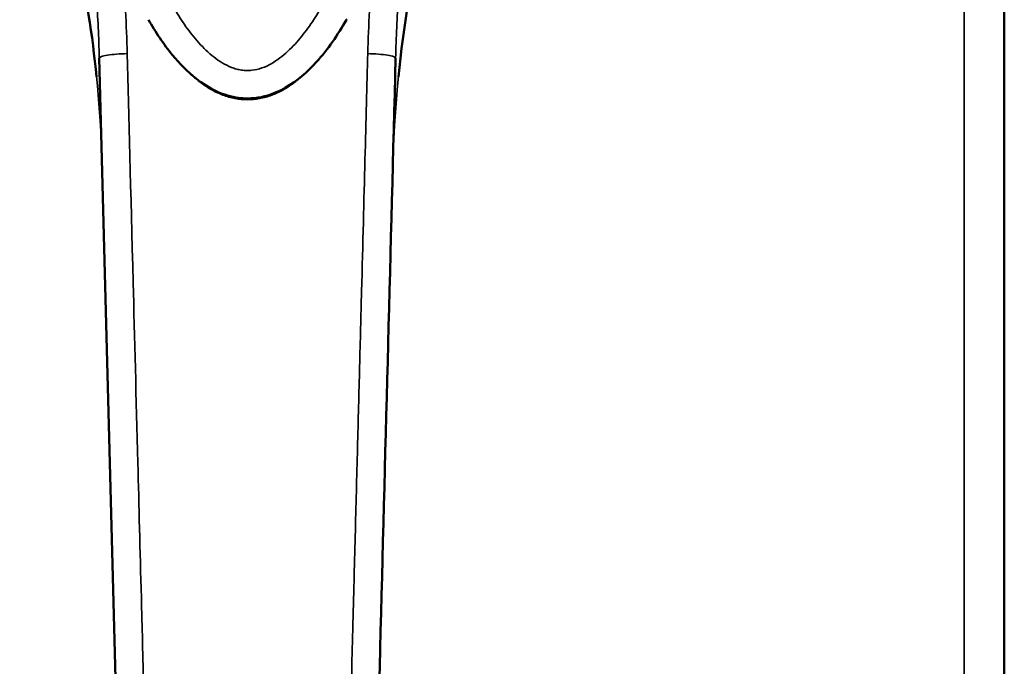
# Model space of a CAD drawing. Header units: inches. Extents: x 0 to 136, y 2 to 86.
# Tile 7 of 37: x 41.93 to 44.71, y 42.83 to 44.65. Entities that reach past the tile are written whole.
import ezdxf

# ---------------------------------------------------------------- set-up
doc = ezdxf.new("R2010")
doc.units = ezdxf.units.IN
doc.header["$LTSCALE"] = 4
doc.header["$MEASUREMENT"] = 0
doc.layers.add('Visible (ANSI)', color=7, linetype='Continuous', lineweight=50)
doc.layers.add('Visible Narrow (ANSI)', color=7, linetype='Continuous', lineweight=35)

msp = doc.modelspace()

# ---------------------------------------------------------------- linework, layer by layer
at = {"layer": 'Visible (ANSI)'}
for p, q in [((44.7071, 65.7568), (44.7071, 26.507)), ((42.1515, 44.5432), (42.2362, 41.3096))]:
    msp.add_line(p, q, dxfattribs=at)
for points, knots in [([(42.1438, 44.4901), (42.1202, 44.7262), (42.0713, 44.9548), (41.9851, 45.2135), (41.969, 45.2584), (41.9518, 45.3026)], [0.68035, 0.68035, 0.68035, 0.68035, 2.62953, 2.62953, 3.044379, 3.044379, 3.044379, 3.044379]), ([(42.8495, 44.6516), (42.825, 44.6092), (42.7972, 44.5682), (42.739, 44.5042), (42.7102, 44.4787), (42.6606, 44.4502), (42.6423, 44.4421), (42.611, 44.4333), (42.5982, 44.431), (42.58, 44.4295), (42.5746, 44.4293), (42.561, 44.4294), (42.5529, 44.4299), (42.5238, 44.4337), (42.503, 44.44), (42.4626, 44.4585), (42.4428, 44.4712), (42.4002, 44.5049), (42.3783, 44.5276), (42.3328, 44.5828), (42.3104, 44.6167), (42.2903, 44.6517)], [0, 0, 0, 0, 0.373289, 0.373289, 0.659136, 0.659136, 0.809124, 0.809124, 0.907003, 0.907003, 0.948342, 0.948342, 1.01042, 1.01042, 1.172094, 1.172094, 1.348629, 1.348629, 1.586346, 1.586346, 1.893766, 1.893766, 1.893766, 1.893766]), ([(42.9036, 41.3096), (42.9176, 41.8449), (42.9318, 42.3855), (42.9459, 42.9261), (42.9601, 43.4668), (42.9742, 44.0075), (42.9883, 44.5432)], [0, 0, 0, 0, 0.5, 0.5, 0.5, 1, 1, 1, 1])]:
    msp.add_open_spline(points, degree=3, knots=knots, dxfattribs=at)
for points in [[(43.1879, 45.3026), (43.0904, 45.0508), (43.0245, 44.7756), (42.996, 44.4899)], [(42.8495, 44.6516), (42.8497, 44.6519), (42.8498, 44.6522), (42.85, 44.6525)]]:
    msp.add_open_spline(points, degree=3, dxfattribs=at)
at = {"layer": 'Visible Narrow (ANSI)'}
msp.add_line((44.5937, 26.5463), (44.5937, 65.7175), dxfattribs=at)
for points, knots in [([(43.0425, 46.188), (43.0425, 46.1857), (43.0426, 46.1834), (43.0428, 46.1716), (43.0429, 46.162), (43.0432, 46.1334), (43.0433, 46.1142), (43.0432, 46.0569), (43.0427, 46.0186), (43.0401, 45.9041), (43.0367, 45.828), (43.0262, 45.6762), (43.0192, 45.6006), (43.0012, 45.4499), (42.9902, 45.3748), (42.9634, 45.2253), (42.9475, 45.1509), (42.9187, 45.04), (42.9083, 45.0031), (42.8853, 44.9297), (42.8727, 44.8933), (42.8452, 44.8217), (42.8303, 44.7865), (42.7968, 44.7177), (42.7784, 44.6841), (42.7465, 44.6357), (42.7352, 44.6198), (42.7108, 44.5898), (42.6979, 44.5755), (42.6766, 44.5558), (42.6691, 44.5494), (42.6536, 44.5377), (42.6455, 44.5323), (42.6287, 44.5227), (42.6199, 44.5186), (42.6014, 44.5121), (42.592, 44.5098), (42.5775, 44.5082), (42.5726, 44.508), (42.5627, 44.5082), (42.5579, 44.5086), (42.5482, 44.51), (42.5434, 44.5111), (42.5339, 44.5136), (42.5293, 44.5152), (42.5157, 44.5205), (42.507, 44.5248), (42.4902, 44.5349), (42.4822, 44.5405), (42.4594, 44.5584), (42.4455, 44.5719), (42.4195, 44.6008), (42.4075, 44.6161), (42.3849, 44.6478), (42.3744, 44.6642), (42.3545, 44.6976), (42.3452, 44.7145), (42.3187, 44.7662), (42.303, 44.8016), (42.2742, 44.8735), (42.2611, 44.9101), (42.2372, 44.9839), (42.2263, 45.0211), (42.1962, 45.1336), (42.1796, 45.2094), (42.1515, 45.3619), (42.1401, 45.4387), (42.1213, 45.5925), (42.1141, 45.6695), (42.1033, 45.8236), (42.0998, 45.9008), (42.0971, 46.0167), (42.0966, 46.0553), (42.0965, 46.1133), (42.0966, 46.1327), (42.0969, 46.1617), (42.097, 46.1714), (42.0972, 46.1834), (42.0972, 46.1857), (42.0973, 46.188)], [0, 0, 0, 0, 0.0019, 0.0019, 0.009806, 0.009806, 0.025619, 0.025619, 0.057244, 0.057244, 0.120495, 0.120495, 0.183746, 0.183746, 0.246997, 0.246997, 0.310248, 0.310248, 0.341873, 0.341873, 0.373498, 0.373498, 0.405124, 0.405124, 0.436749, 0.436749, 0.452562, 0.452562, 0.468375, 0.468375, 0.476281, 0.476281, 0.484187, 0.484187, 0.492094, 0.492094, 0.5, 0.5, 0.503953, 0.503953, 0.507906, 0.507906, 0.511859, 0.511859, 0.515813, 0.515813, 0.523719, 0.523719, 0.531625, 0.531625, 0.547438, 0.547438, 0.563251, 0.563251, 0.579063, 0.579063, 0.594876, 0.594876, 0.626502, 0.626502, 0.658127, 0.658127, 0.689752, 0.689752, 0.753003, 0.753003, 0.816254, 0.816254, 0.879505, 0.879505, 0.942756, 0.942756, 0.974381, 0.974381, 0.990194, 0.990194, 0.9981, 0.9981, 1, 1, 1, 1]), ([(42.1515, 44.5432), (42.15, 44.6026), (42.1473, 44.6588), (42.1437, 44.713), (42.1431, 44.722), (42.1425, 44.731), (42.1418, 44.7397), (42.1412, 44.7484), (42.1406, 44.7568), (42.1398, 44.766), (42.1391, 44.7751), (42.1383, 44.7851), (42.1375, 44.7947), (42.134, 44.8347), (42.1302, 44.8727), (42.1259, 44.9102), (42.125, 44.918), (42.1241, 44.9256), (42.1232, 44.9332), (42.121, 44.951), (42.1188, 44.9683), (42.1164, 44.9864), (42.114, 45.0044), (42.1113, 45.0232), (42.1086, 45.0416), (42.1059, 45.06), (42.1031, 45.0782), (42.1001, 45.0963), (42.0942, 45.1325), (42.0878, 45.1687), (42.081, 45.2044), (42.0742, 45.2401), (42.0669, 45.2754), (42.059, 45.3112), (42.0511, 45.3471), (42.0425, 45.3834), (42.0333, 45.42)], [0, 0, 0, 0, 0.1875, 0.1875, 0.1875, 0.21875, 0.21875, 0.21875, 0.25, 0.25, 0.25, 0.28125, 0.28125, 0.28125, 0.41081, 0.41081, 0.41081, 0.4375, 0.4375, 0.4375, 0.5, 0.5, 0.5, 0.5625, 0.5625, 0.5625, 0.625, 0.625, 0.625, 0.75, 0.75, 0.75, 0.875, 0.875, 0.875, 1, 1, 1, 1]), ([(43.1065, 45.42), (43.0973, 45.3834), (43.0887, 45.3471), (43.0808, 45.3112), (43.0729, 45.2754), (43.0656, 45.2401), (43.0588, 45.2044), (43.052, 45.1687), (43.0456, 45.1325), (43.0397, 45.0963), (43.0367, 45.0782), (43.0339, 45.06), (43.0312, 45.0416), (43.0285, 45.0232), (43.0258, 45.0044), (43.0234, 44.9864), (43.021, 44.9683), (43.0188, 44.951), (43.0166, 44.9332), (43.012, 44.8944), (43.0076, 44.8538), (43.0039, 44.8126), (43.0034, 44.8067), (43.0029, 44.8008), (43.0023, 44.7947), (43.0015, 44.7851), (43.0007, 44.7751), (43, 44.766), (42.9992, 44.7568), (42.9986, 44.7484), (42.998, 44.7397), (42.9973, 44.731), (42.9967, 44.722), (42.9961, 44.713), (42.9925, 44.6588), (42.9898, 44.6026), (42.9883, 44.5432)], [0, 0, 0, 0, 0.125, 0.125, 0.125, 0.25, 0.25, 0.25, 0.375, 0.375, 0.375, 0.4375, 0.4375, 0.4375, 0.5, 0.5, 0.5, 0.5625, 0.5625, 0.5625, 0.699136, 0.699136, 0.699136, 0.71875, 0.71875, 0.71875, 0.75, 0.75, 0.75, 0.78125, 0.78125, 0.78125, 0.8125, 0.8125, 0.8125, 1, 1, 1, 1]), ([(42.1594, 44.2406), (42.1542, 44.4425), (42.1317, 44.6371), (42.0927, 44.8251), (42.0924, 44.8263), (42.0922, 44.8274), (42.092, 44.8285), (42.0726, 44.9214), (42.0492, 45.0126), (42.0217, 45.1021), (42.0212, 45.1037), (42.0207, 45.1054), (42.0202, 45.107), (42.0062, 45.1526), (41.991, 45.1978), (41.975, 45.2422), (41.9597, 45.2844), (41.9436, 45.326), (41.9267, 45.367)], [0, 0, 0, 0, 0.5, 0.5, 0.5, 0.502999, 0.502999, 0.502999, 0.75, 0.75, 0.75, 0.7545042, 0.7545042, 0.7545042, 0.8802789, 0.8802789, 0.8802789, 1, 1, 1, 1]), ([(43.2131, 45.367), (43.1962, 45.3261), (43.1801, 45.2845), (43.1649, 45.2423), (43.1488, 45.198), (43.1337, 45.1527), (43.1196, 45.1072), (43.1191, 45.1056), (43.1186, 45.1039), (43.1181, 45.1023), (43.0907, 45.0128), (43.0672, 44.9215), (43.0479, 44.8286), (43.0476, 44.8275), (43.0474, 44.8264), (43.0471, 44.8252), (43.0081, 44.6371), (42.9856, 44.4425), (42.9803, 44.2406)], [0, 0, 0, 0, 0.1197092, 0.1197092, 0.1197092, 0.2454941, 0.2454941, 0.2454941, 0.25, 0.25, 0.25, 0.4970014, 0.4970014, 0.4970014, 0.5, 0.5, 0.5, 1, 1, 1, 1]), ([(42.2302, 44.5559), (42.2199, 44.5556), (42.2096, 44.5551), (42.2, 44.5543), (42.1905, 44.5535), (42.1818, 44.5525), (42.1745, 44.5513), (42.1672, 44.5501), (42.1614, 44.5488), (42.1574, 44.5474), (42.1535, 44.546), (42.1515, 44.5446), (42.1515, 44.5432)], [0, 0, 0, 0, 0.25, 0.25, 0.25, 0.5, 0.5, 0.5, 0.75, 0.75, 0.75, 1, 1, 1, 1]), ([(42.2302, 44.5559), (42.2347, 44.3848), (42.2403, 44.1695), (42.247, 43.9095), (42.2511, 43.7554), (42.2555, 43.5856), (42.2603, 43.4001), (42.2634, 43.28), (42.2667, 43.1534), (42.2702, 43.0202), (42.2704, 43.0122), (42.2706, 43.0041), (42.2708, 42.9961), (42.2714, 42.9735), (42.272, 42.9506), (42.2726, 42.928), (42.2738, 42.8828), (42.2749, 42.8387), (42.276, 42.7952), (42.2772, 42.7516), (42.2783, 42.7087), (42.2794, 42.6665), (42.2816, 42.582), (42.2837, 42.5003), (42.2858, 42.4215), (42.2878, 42.3426), (42.2898, 42.2664), (42.2917, 42.1931), (42.2936, 42.1197), (42.2954, 42.0491), (42.2972, 41.9813), (42.3007, 41.8457), (42.304, 41.7212), (42.3069, 41.6078), (42.3099, 41.4944), (42.3125, 41.392), (42.3149, 41.3006)], [0, 0, 0, 0, 0.242188, 0.242188, 0.242188, 0.38578, 0.38578, 0.38578, 0.478793, 0.478793, 0.478793, 0.484375, 0.484375, 0.484375, 0.5, 0.5, 0.5, 0.53125, 0.53125, 0.53125, 0.5625, 0.5625, 0.5625, 0.625, 0.625, 0.625, 0.6875, 0.6875, 0.6875, 0.75, 0.75, 0.75, 0.875, 0.875, 0.875, 1, 1, 1, 1]), ([(42.8249, 41.3006), (42.8273, 41.392), (42.8326, 41.5967), (42.8407, 41.908), (42.848, 42.1903), (42.854, 42.4187), (42.8593, 42.6228), (42.8637, 42.7946), (42.8666, 42.9048), (42.869, 42.9964), (42.8713, 43.0855), (42.8753, 43.238), (42.8806, 43.4446), (42.8866, 43.6748), (42.894, 43.958), (42.902, 44.2674), (42.9073, 44.4676), (42.9096, 44.5559)], [0, 0, 0, 0, 0.125, 0.25, 0.3125, 0.375, 0.4375, 0.46875, 0.5, 0.515625, 0.53125, 0.5625, 0.625, 0.6875, 0.75, 0.875, 1, 1, 1, 1]), ([(42.9883, 44.5432), (42.9882, 44.5446), (42.9861, 44.546), (42.9822, 44.5474), (42.9784, 44.5488), (42.9727, 44.5501), (42.9656, 44.5513), (42.9582, 44.5525), (42.9494, 44.5535), (42.9397, 44.5543), (42.9302, 44.5551), (42.9199, 44.5556), (42.9096, 44.5559)], [0, 0, 0, 0, 0.25, 0.25, 0.25, 0.497, 0.497, 0.497, 0.75, 0.75, 0.75, 1, 1, 1, 1]), ([(42.7399, 44.5071), (42.7349, 44.5021), (42.7298, 44.4974), (42.7246, 44.4928), (42.7205, 44.4891), (42.7163, 44.4856), (42.7123, 44.4823), (42.7083, 44.479), (42.7045, 44.4761), (42.6999, 44.4727), (42.6953, 44.4693), (42.6899, 44.4656), (42.6846, 44.4622), (42.6794, 44.4588), (42.6744, 44.4558), (42.6693, 44.453), (42.6593, 44.4474), (42.6493, 44.4427), (42.6384, 44.4386), (42.6275, 44.4345), (42.6157, 44.4311), (42.6041, 44.4289), (42.5924, 44.4267), (42.5809, 44.4257), (42.5695, 44.4257), (42.558, 44.4257), (42.5466, 44.4268), (42.5349, 44.429), (42.5233, 44.4313), (42.5114, 44.4348), (42.5006, 44.4389), (42.4897, 44.443), (42.4797, 44.4478), (42.4697, 44.4534), (42.4647, 44.4562), (42.4596, 44.4593), (42.4544, 44.4627), (42.4492, 44.4661), (42.4438, 44.4699), (42.4392, 44.4732), (42.4346, 44.4766), (42.4308, 44.4796), (42.4268, 44.4829), (42.4228, 44.4861), (42.4187, 44.4897), (42.4146, 44.4933), (42.41, 44.4974), (42.4055, 44.5016), (42.4011, 44.5059)], [0.3241699, 0.3241699, 0.3241699, 0.3241699, 0.34375, 0.34375, 0.34375, 0.359375, 0.359375, 0.359375, 0.375, 0.375, 0.375, 0.390625, 0.390625, 0.390625, 0.40625, 0.40625, 0.40625, 0.4375, 0.4375, 0.4375, 0.46875, 0.46875, 0.46875, 0.5, 0.5, 0.5, 0.53125, 0.53125, 0.53125, 0.5625, 0.5625, 0.5625, 0.59375, 0.59375, 0.59375, 0.609375, 0.609375, 0.609375, 0.625, 0.625, 0.625, 0.640625, 0.640625, 0.640625, 0.65625, 0.65625, 0.65625, 0.6735485, 0.6735485, 0.6735485, 0.6735485])]:
    msp.add_open_spline(points, degree=3, knots=knots, dxfattribs=at)
for points in [[(42.2174, 44.796), (42.2238, 44.7165), (42.2281, 44.6365), (42.2302, 44.5559)], [(42.9096, 44.5559), (42.9117, 44.6365), (42.9159, 44.7165), (42.9224, 44.7961)]]:
    msp.add_open_spline(points, degree=3, dxfattribs=at)

doc.saveas('drawing.dxf')
